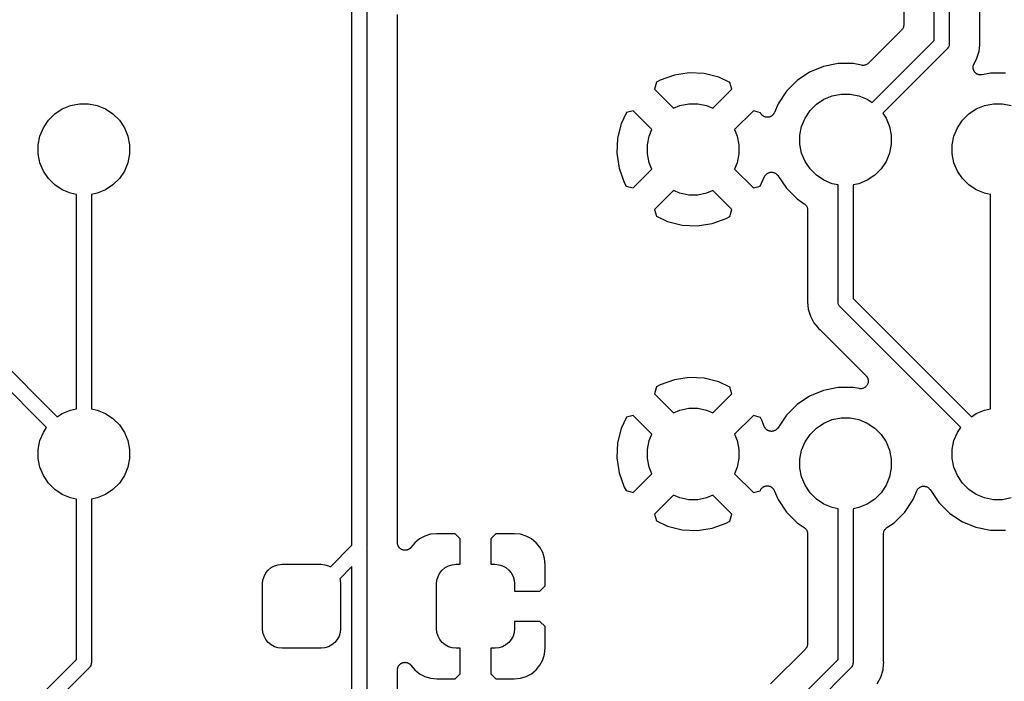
# Model space of a CAD drawing. Extents: x 0.71 to 5.18, y -2.29 to -0.62.
# Tile 13 of 29: x 1.71 to 2.35, y -1.5 to -1.06. Entities that reach past the tile are written whole.
import ezdxf

# ---------------------------------------------------------------- set-up
doc = ezdxf.new("R2010")
doc.units = 0
doc.header["$MEASUREMENT"] = 0
doc.layers.add('BLACK', color=7, linetype='CONTINUOUS')

msp = doc.modelspace()

# ---------------------------------------------------------------- linework, layer by layer
at = {"layer": 'BLACK', "linetype": 'CONTINUOUS'}
for p, q in [((2.30817, -1.07857), (2.30817, -0.777559)), ((2.31801, -0.777559), (2.31801, -1.08037)), ((2.28817, -0.795978), (2.28817, -1.06822)), ((2.33801, -1.07914), (2.33801, -0.795978)), ((1.92598, -1.37885), (1.92598, -1.04934)), ((1.93583, -1.05113), (1.93583, -1.41177)), ((1.95583, -1.40822), (1.95583, -1.06149)), ((2.2867, -1.07175), (2.26501, -1.09344)), ((2.287, -1.0714), (2.2867, -1.07175)), ((2.28729, -1.07104), (2.287, -1.0714)), ((2.28731, -1.07102), (2.28729, -1.07104)), ((2.28732, -1.071), (2.28731, -1.07102)), ((2.28754, -1.07059), (2.28732, -1.071)), ((2.28776, -1.07019), (2.28754, -1.07059)), ((2.28777, -1.07016), (2.28776, -1.07019)), ((2.28779, -1.07014), (2.28777, -1.07016)), ((2.28792, -1.0697), (2.28779, -1.07014)), ((2.28806, -1.06926), (2.28792, -1.0697)), ((2.28807, -1.0692), (2.28806, -1.06923)), ((2.28806, -1.06923), (2.28806, -1.06926)), ((2.28812, -1.06875), (2.28807, -1.0692)), ((2.28817, -1.06829), (2.28812, -1.06875)), ((2.28817, -1.06822), (2.28817, -1.06823)), ((2.28817, -1.06823), (2.28817, -1.06823)), ((2.28817, -1.06823), (2.28817, -1.06823)), ((2.28817, -1.06823), (2.28817, -1.06829)), ((2.26746, -1.11928), (2.30817, -1.07857)), ((2.33803, -1.07935), (2.33801, -1.07914)), ((2.3164, -1.08426), (2.27442, -1.12624)), ((2.31659, -1.08411), (2.3164, -1.08426)), ((2.31674, -1.08392), (2.31659, -1.08411)), ((2.3172, -1.08336), (2.31674, -1.08392)), ((2.31674, -1.08392), (2.31674, -1.08392)), ((2.31723, -1.08331), (2.3172, -1.08336)), ((2.31766, -1.0825), (2.31723, -1.08331)), ((2.31794, -1.08157), (2.31766, -1.0825)), ((2.31801, -1.08085), (2.31794, -1.08157)), ((2.31801, -1.08037), (2.31804, -1.08061)), ((2.31804, -1.08061), (2.31801, -1.08085)), ((2.31801, -1.08085), (2.31801, -1.08085)), ((2.33623, -1.09019), (2.33765, -1.0855)), ((2.33765, -1.0855), (2.33804, -1.08159)), ((2.33803, -1.07956), (2.33803, -1.07935)), ((2.33804, -1.07963), (2.33803, -1.07956)), ((2.33813, -1.08061), (2.33804, -1.07963)), ((2.33804, -1.08159), (2.33813, -1.08061)), ((2.33804, -1.08159), (2.33804, -1.08159)), ((2.33429, -1.09381), (2.33623, -1.09019)), ((2.23542, -1.09562), (2.22632, -1.09939)), ((2.24508, -1.0937), (2.23542, -1.09562)), ((2.25492, -1.0937), (2.24508, -1.0937)), ((2.2605, -1.09481), (2.25492, -1.0937)), ((2.26097, -1.09486), (2.2605, -1.09481)), ((2.26143, -1.09491), (2.26097, -1.09486)), ((2.26145, -1.0949), (2.26143, -1.09491)), ((2.26147, -1.09491), (2.26145, -1.0949)), ((2.26194, -1.09486), (2.26147, -1.09491)), ((2.2624, -1.09482), (2.26194, -1.09486)), ((2.26242, -1.09481), (2.2624, -1.09482)), ((2.26245, -1.09481), (2.26242, -1.09481)), ((2.26289, -1.09468), (2.26245, -1.09481)), ((2.26334, -1.09455), (2.26289, -1.09468)), ((2.26336, -1.09454), (2.26334, -1.09455)), ((2.26338, -1.09453), (2.26336, -1.09454)), ((2.26379, -1.09431), (2.26338, -1.09453)), ((2.2642, -1.0941), (2.26379, -1.09431)), ((2.26422, -1.09408), (2.2642, -1.0941)), ((2.26424, -1.09407), (2.26422, -1.09408)), ((2.2646, -1.09378), (2.26424, -1.09407)), ((2.26496, -1.09349), (2.2646, -1.09378)), ((2.265, -1.09346), (2.26496, -1.09349)), ((2.26501, -1.09344), (2.265, -1.09346)), ((2.265, -1.09346), (2.265, -1.09346)), ((2.265, -1.09346), (2.265, -1.09346)), ((2.3337, -1.09614), (2.33373, -1.09591)), ((2.33372, -1.09639), (2.3337, -1.09614)), ((2.33372, -1.09665), (2.33372, -1.09639)), ((2.33377, -1.09688), (2.33372, -1.09665)), ((2.33373, -1.09567), (2.33378, -1.09542)), ((2.33373, -1.09591), (2.33373, -1.09567)), ((2.33379, -1.09711), (2.33377, -1.09688)), ((2.33378, -1.09542), (2.3338, -1.09517)), ((2.33386, -1.09736), (2.33379, -1.09711)), ((2.3338, -1.09517), (2.33387, -1.09494)), ((2.33391, -1.0976), (2.33386, -1.09736)), ((2.33387, -1.09494), (2.33392, -1.09471)), ((2.334, -1.09782), (2.33391, -1.0976)), ((2.33392, -1.09471), (2.33401, -1.09448)), ((2.33407, -1.09805), (2.334, -1.09782)), ((2.33401, -1.09448), (2.33409, -1.09424)), ((2.33418, -1.09827), (2.33407, -1.09805)), ((2.33409, -1.09424), (2.3342, -1.09403)), ((2.33428, -1.09851), (2.33418, -1.09827)), ((2.3342, -1.09403), (2.33429, -1.09381)), ((2.33441, -1.0987), (2.33428, -1.09851)), ((2.33452, -1.09891), (2.33441, -1.0987)), ((2.1283, -1.10467), (2.12594, -1.10594)), ((2.13768, -1.10129), (2.1283, -1.10467)), ((2.14742, -1.09982), (2.13768, -1.10129)), ((2.15726, -1.10029), (2.14742, -1.09982)), ((2.16682, -1.10266), (2.15726, -1.10029)), ((2.17411, -1.10608), (2.16682, -1.10266)), ((2.21813, -1.10486), (2.21116, -1.11183)), ((2.22632, -1.09939), (2.21813, -1.10486)), ((2.33468, -1.09911), (2.33452, -1.09891)), ((2.33482, -1.09932), (2.33468, -1.09911)), ((2.33498, -1.09949), (2.33482, -1.09932)), ((2.33513, -1.09967), (2.33498, -1.09949)), ((2.33533, -1.09983), (2.33513, -1.09967)), ((2.33551, -1.10002), (2.33533, -1.09983)), ((2.3357, -1.10015), (2.33551, -1.10002)), ((2.33588, -1.1003), (2.3357, -1.10015)), ((2.3361, -1.10042), (2.33588, -1.1003)), ((2.33631, -1.10056), (2.3361, -1.10042)), ((2.33653, -1.10065), (2.33631, -1.10056)), ((2.33674, -1.10077), (2.33653, -1.10065)), ((2.33698, -1.10084), (2.33674, -1.10077)), ((2.33721, -1.10094), (2.33698, -1.10084)), ((2.33744, -1.10099), (2.33721, -1.10094)), ((2.33767, -1.10106), (2.33744, -1.10099)), ((2.33792, -1.10109), (2.33767, -1.10106)), ((2.33817, -1.10114), (2.33792, -1.10109)), ((2.3384, -1.10114), (2.33817, -1.10114)), ((2.33864, -1.10117), (2.3384, -1.10114)), ((2.33889, -1.10115), (2.33864, -1.10117)), ((2.33914, -1.10115), (2.33889, -1.10115)), ((2.33937, -1.10111), (2.33914, -1.10115)), ((2.33961, -1.10109), (2.33937, -1.10111)), ((2.33968, -1.10107), (2.33961, -1.10109)), ((2.34508, -1.1), (2.33968, -1.10107)), ((2.35492, -1.1), (2.34508, -1.1)), ((2.12594, -1.10594), (2.12466, -1.11052)), ((2.12466, -1.11052), (2.13704, -1.1229)), ((2.16296, -1.1229), (2.17534, -1.11052)), ((2.17534, -1.11052), (2.17411, -1.10608)), ((2.21116, -1.11183), (2.20569, -1.12002)), ((2.23088, -1.1204), (2.23579, -1.11712)), ((2.23579, -1.11712), (2.24125, -1.11485)), ((2.24125, -1.11485), (2.24705, -1.1137)), ((2.24705, -1.1137), (2.25295, -1.1137)), ((2.25295, -1.1137), (2.25875, -1.11485)), ((2.25875, -1.11485), (2.26421, -1.11712)), ((2.26421, -1.11712), (2.26746, -1.11928)), ((1.73088, -1.1267), (1.73579, -1.12341)), ((1.73579, -1.12341), (1.74125, -1.12115)), ((1.74125, -1.12115), (1.74705, -1.12)), ((1.74705, -1.12), (1.75295, -1.12)), ((1.75295, -1.12), (1.75875, -1.12115)), ((1.75875, -1.12115), (1.76421, -1.12341)), ((1.76421, -1.12341), (1.76912, -1.1267)), ((2.13704, -1.1229), (2.14125, -1.12115)), ((2.14125, -1.12115), (2.14705, -1.12)), ((2.14705, -1.12), (2.15295, -1.12)), ((2.15295, -1.12), (2.15875, -1.12115)), ((2.15875, -1.12115), (2.16296, -1.1229)), ((2.20569, -1.12002), (2.20328, -1.12584)), ((2.2267, -1.12458), (2.23088, -1.1204)), ((2.33088, -1.1267), (2.33579, -1.12341)), ((2.33579, -1.12341), (2.34125, -1.12115)), ((2.34125, -1.12115), (2.34705, -1.12)), ((2.34705, -1.12), (2.35295, -1.12)), ((2.35295, -1.12), (2.35875, -1.12115)), ((1.72341, -1.13579), (1.7267, -1.13088)), ((1.7267, -1.13088), (1.73088, -1.1267)), ((1.76912, -1.1267), (1.7733, -1.13088)), ((1.7733, -1.13088), (1.77659, -1.13579)), ((2.10608, -1.12589), (2.10266, -1.13318)), ((2.11052, -1.12466), (2.10608, -1.12589)), ((2.1229, -1.13704), (2.11052, -1.12466)), ((2.18948, -1.12466), (2.1771, -1.13704)), ((2.19406, -1.12594), (2.18948, -1.12466)), ((2.19425, -1.12628), (2.19406, -1.12594)), ((2.19438, -1.12648), (2.19425, -1.12628)), ((2.19449, -1.12669), (2.19438, -1.12648)), ((2.19465, -1.12688), (2.19449, -1.12669)), ((2.19479, -1.12709), (2.19465, -1.12688)), ((2.19496, -1.12726), (2.19479, -1.12709)), ((2.19511, -1.12744), (2.19496, -1.12726)), ((2.1953, -1.1276), (2.19511, -1.12744)), ((2.19548, -1.12778), (2.1953, -1.1276)), ((2.19568, -1.12792), (2.19548, -1.12778)), ((2.19586, -1.12807), (2.19568, -1.12792)), ((2.19608, -1.12819), (2.19586, -1.12807)), ((2.19629, -1.12833), (2.19608, -1.12819)), ((2.19651, -1.12842), (2.19629, -1.12833)), ((2.19671, -1.12853), (2.19651, -1.12842)), ((2.19696, -1.12861), (2.19671, -1.12853)), ((2.19719, -1.12871), (2.19696, -1.12861)), ((2.19742, -1.12875), (2.19719, -1.12871)), ((2.19765, -1.12882), (2.19742, -1.12875)), ((2.1979, -1.12885), (2.19765, -1.12882)), ((2.19815, -1.1289), (2.1979, -1.12885)), ((2.19838, -1.1289), (2.19815, -1.1289)), ((2.19862, -1.12893), (2.19838, -1.1289)), ((2.19887, -1.1289), (2.19862, -1.12893)), ((2.19912, -1.1289), (2.19887, -1.1289)), ((2.19935, -1.12886), (2.19912, -1.1289)), ((2.19959, -1.12884), (2.19935, -1.12886)), ((2.19983, -1.12877), (2.19959, -1.12884)), ((2.20008, -1.12872), (2.19983, -1.12877)), ((2.2003, -1.12863), (2.20008, -1.12872)), ((2.20052, -1.12856), (2.2003, -1.12863)), ((2.20075, -1.12845), (2.20052, -1.12856)), ((2.20099, -1.12835), (2.20075, -1.12845)), ((2.20118, -1.12822), (2.20099, -1.12835)), ((2.20139, -1.12811), (2.20118, -1.12822)), ((2.20159, -1.12795), (2.20139, -1.12811)), ((2.2018, -1.12782), (2.20159, -1.12795)), ((2.20197, -1.12765), (2.2018, -1.12782)), ((2.20215, -1.1275), (2.20197, -1.12765)), ((2.20232, -1.12731), (2.20215, -1.1275)), ((2.2025, -1.12713), (2.20232, -1.12731)), ((2.20263, -1.12694), (2.2025, -1.12713)), ((2.20278, -1.12676), (2.20263, -1.12694)), ((2.2029, -1.12653), (2.20278, -1.12676)), ((2.20305, -1.12632), (2.2029, -1.12653)), ((2.20314, -1.12611), (2.20305, -1.12632)), ((2.20325, -1.1259), (2.20314, -1.12611)), ((2.20328, -1.12584), (2.20325, -1.1259)), ((2.22115, -1.13495), (2.22341, -1.12949)), ((2.22341, -1.12949), (2.2267, -1.12458)), ((2.27442, -1.12624), (2.27659, -1.12949)), ((2.27659, -1.12949), (2.27885, -1.13495)), ((2.32341, -1.13579), (2.3267, -1.13088)), ((2.3267, -1.13088), (2.33088, -1.1267)), ((1.72115, -1.14125), (1.72341, -1.13579)), ((1.77659, -1.13579), (1.77885, -1.14125)), ((2.10266, -1.13318), (2.10029, -1.14274)), ((2.12115, -1.14125), (2.1229, -1.13704)), ((2.1771, -1.13704), (2.17885, -1.14125)), ((2.22, -1.14075), (2.22115, -1.13495)), ((2.27885, -1.13495), (2.28, -1.14075)), ((2.32115, -1.14125), (2.32341, -1.13579)), ((1.72, -1.14705), (1.72115, -1.14125)), ((1.77885, -1.14125), (1.78, -1.14705)), ((2.10029, -1.14274), (2.09982, -1.15258)), ((2.12, -1.14705), (2.12115, -1.14125)), ((2.17885, -1.14125), (2.18, -1.14705)), ((2.22, -1.14666), (2.22, -1.14075)), ((2.28, -1.14075), (2.28, -1.14666)), ((2.32, -1.14705), (2.32115, -1.14125)), ((1.72, -1.15295), (1.72, -1.14705)), ((1.78, -1.14705), (1.78, -1.15295)), ((2.12, -1.15295), (2.12, -1.14705)), ((2.18, -1.14705), (2.18, -1.15295)), ((2.22115, -1.15245), (2.22, -1.14666)), ((2.28, -1.14666), (2.27885, -1.15245)), ((2.32, -1.15295), (2.32, -1.14705)), ((1.72115, -1.15875), (1.72, -1.15295)), ((1.78, -1.15295), (1.77885, -1.15875)), ((2.09982, -1.15258), (2.10129, -1.16232)), ((2.12115, -1.15875), (2.12, -1.15295)), ((2.18, -1.15295), (2.17885, -1.15875)), ((2.22341, -1.15791), (2.22115, -1.15245)), ((2.27885, -1.15245), (2.27659, -1.15791)), ((2.32115, -1.15875), (2.32, -1.15295)), ((1.72341, -1.16421), (1.72115, -1.15875)), ((1.77885, -1.15875), (1.77659, -1.16421)), ((2.10129, -1.16232), (2.10467, -1.1717)), ((2.11052, -1.17534), (2.1229, -1.16296)), ((2.1229, -1.16296), (2.12115, -1.15875)), ((2.17885, -1.15875), (2.1771, -1.16296)), ((2.1771, -1.16296), (2.18948, -1.17534)), ((2.2267, -1.16282), (2.22341, -1.15791)), ((2.23088, -1.167), (2.2267, -1.16282)), ((2.2733, -1.16282), (2.26912, -1.167)), ((2.27659, -1.15791), (2.2733, -1.16282)), ((2.32341, -1.16421), (2.32115, -1.15875)), ((1.7267, -1.16912), (1.72341, -1.16421)), ((1.73088, -1.1733), (1.7267, -1.16912)), ((1.7733, -1.16912), (1.76912, -1.1733)), ((1.77659, -1.16421), (1.7733, -1.16912)), ((2.19392, -1.17411), (2.19687, -1.16783)), ((2.19687, -1.16783), (2.1969, -1.16776)), ((2.1969, -1.16776), (2.19709, -1.16746)), ((2.19709, -1.16746), (2.19726, -1.16714)), ((2.19726, -1.16714), (2.19734, -1.16704)), ((2.19734, -1.16704), (2.19741, -1.16693)), ((2.19741, -1.16693), (2.19766, -1.16667)), ((2.19766, -1.16667), (2.19789, -1.16639)), ((2.19789, -1.16639), (2.19799, -1.16631)), ((2.19799, -1.16631), (2.19807, -1.16622)), ((2.19807, -1.16622), (2.19837, -1.166)), ((2.19837, -1.166), (2.19865, -1.16578)), ((2.19865, -1.16578), (2.19876, -1.16572)), ((2.19876, -1.16572), (2.19886, -1.16564)), ((2.19886, -1.16564), (2.19919, -1.16549)), ((2.19919, -1.16549), (2.19951, -1.16532)), ((2.19951, -1.16532), (2.19963, -1.16529)), ((2.19963, -1.16529), (2.19975, -1.16523)), ((2.19975, -1.16523), (2.2001, -1.16515)), ((2.2001, -1.16515), (2.20044, -1.16505)), ((2.20044, -1.16505), (2.20057, -1.16503)), ((2.20057, -1.16503), (2.2007, -1.165)), ((2.2007, -1.165), (2.20106, -1.16499)), ((2.20106, -1.16499), (2.20142, -1.16495)), ((2.20142, -1.16495), (2.20154, -1.16497)), ((2.20154, -1.16497), (2.20167, -1.16496)), ((2.20167, -1.16496), (2.20203, -1.16502)), ((2.20203, -1.16502), (2.20239, -1.16505)), ((2.20239, -1.16505), (2.20251, -1.16509)), ((2.20251, -1.16509), (2.20264, -1.16511)), ((2.20264, -1.16511), (2.20298, -1.16523)), ((2.20298, -1.16523), (2.20332, -1.16534)), ((2.20332, -1.16534), (2.20343, -1.1654)), ((2.20343, -1.1654), (2.20355, -1.16544)), ((2.20355, -1.16544), (2.20386, -1.16563)), ((2.20386, -1.16563), (2.20418, -1.1658)), ((2.20418, -1.1658), (2.20428, -1.16588)), ((2.20428, -1.16588), (2.20439, -1.16595)), ((2.20439, -1.16595), (2.20465, -1.16619)), ((2.20465, -1.16619), (2.20493, -1.16642)), ((2.20493, -1.16642), (2.20501, -1.16652)), ((2.20501, -1.16652), (2.20511, -1.16661)), ((2.20511, -1.16661), (2.20532, -1.1669)), ((2.20532, -1.1669), (2.20555, -1.16718)), ((2.20555, -1.16718), (2.21116, -1.17557)), ((2.23579, -1.17029), (2.23088, -1.167)), ((2.26912, -1.167), (2.26421, -1.17029)), ((2.3267, -1.16912), (2.32341, -1.16421)), ((2.33088, -1.1733), (2.3267, -1.16912)), ((1.73579, -1.17659), (1.73088, -1.1733)), ((1.76912, -1.1733), (1.76421, -1.17659)), ((2.10467, -1.1717), (2.10594, -1.17406)), ((2.10594, -1.17406), (2.11052, -1.17534)), ((2.18948, -1.17534), (2.19392, -1.17411)), ((2.21116, -1.17557), (2.21813, -1.18254)), ((2.24125, -1.17255), (2.23579, -1.17029)), ((2.24508, -1.17331), (2.24125, -1.17255)), ((2.24508, -1.24976), (2.24508, -1.17331)), ((2.25875, -1.17255), (2.25492, -1.17331)), ((2.25492, -1.17331), (2.25492, -1.24796)), ((2.26421, -1.17029), (2.25875, -1.17255)), ((2.33579, -1.17659), (2.33088, -1.1733)), ((1.74125, -1.17885), (1.73579, -1.17659)), ((1.74508, -1.17961), (1.74125, -1.17885)), ((1.74508, -1.32039), (1.74508, -1.17961)), ((1.75875, -1.17885), (1.75492, -1.17961)), ((1.75492, -1.17961), (1.75492, -1.32039)), ((1.76421, -1.17659), (1.75875, -1.17885)), ((2.13704, -1.1771), (2.12466, -1.18948)), ((2.14125, -1.17885), (2.13704, -1.1771)), ((2.14705, -1.18), (2.14125, -1.17885)), ((2.15295, -1.18), (2.14705, -1.18)), ((2.15875, -1.17885), (2.15295, -1.18)), ((2.16296, -1.1771), (2.15875, -1.17885)), ((2.17534, -1.18948), (2.16296, -1.1771)), ((2.21813, -1.18254), (2.22286, -1.1857)), ((2.34125, -1.17885), (2.33579, -1.17659)), ((2.34508, -1.17961), (2.34125, -1.17885)), ((2.34508, -1.32039), (2.34508, -1.17961)), ((2.22286, -1.1857), (2.22287, -1.18571)), ((2.22287, -1.18571), (2.22287, -1.18571)), ((2.22287, -1.18571), (2.22288, -1.18571)), ((2.22288, -1.18571), (2.22291, -1.18574)), ((2.22291, -1.18574), (2.22327, -1.18604)), ((2.22327, -1.18604), (2.22363, -1.18633)), ((2.22363, -1.18633), (2.22364, -1.18635)), ((2.22364, -1.18635), (2.22366, -1.18637)), ((2.22366, -1.18637), (2.22395, -1.18673)), ((2.22395, -1.18673), (2.22424, -1.18709)), ((2.22424, -1.18709), (2.22425, -1.18711)), ((2.22425, -1.18711), (2.22427, -1.18713)), ((2.22427, -1.18713), (2.22448, -1.18754)), ((2.22448, -1.18754), (2.2247, -1.18795)), ((2.2247, -1.18795), (2.22471, -1.18797)), ((2.22471, -1.18797), (2.22472, -1.188)), ((2.22472, -1.188), (2.22485, -1.18844)), ((2.22485, -1.18844), (2.22498, -1.18888)), ((2.22498, -1.18888), (2.22499, -1.18891)), ((2.22499, -1.18891), (2.22499, -1.18893)), ((2.22499, -1.18893), (2.22503, -1.18939)), ((2.12466, -1.18948), (2.12589, -1.19392)), ((2.12589, -1.19392), (2.13318, -1.19734)), ((2.16232, -1.19871), (2.1717, -1.19533)), ((2.1717, -1.19533), (2.17406, -1.19406)), ((2.17406, -1.19406), (2.17534, -1.18948)), ((2.22503, -1.18939), (2.22508, -1.18986)), ((2.22508, -1.18986), (2.22508, -1.24853)), ((2.13318, -1.19734), (2.14274, -1.19971)), ((2.14274, -1.19971), (2.15258, -1.20018)), ((2.15258, -1.20018), (2.16232, -1.19871)), ((1.72558, -1.33254), (1.64669, -1.25365)), ((1.65492, -1.24796), (1.73254, -1.32558)), ((2.22505, -1.24902), (2.22496, -1.25)), ((2.22496, -1.25), (2.22544, -1.25489)), ((2.22508, -1.2486), (2.22505, -1.24881)), ((2.22505, -1.24881), (2.22505, -1.24902)), ((2.22508, -1.24853), (2.22508, -1.2486)), ((2.24505, -1.25), (2.24508, -1.24976)), ((2.24508, -1.25024), (2.24505, -1.25)), ((2.24514, -1.25089), (2.24508, -1.25024)), ((2.24515, -1.25096), (2.24514, -1.25089)), ((2.24543, -1.25189), (2.24515, -1.25096)), ((2.24589, -1.25275), (2.24543, -1.25189)), ((2.24631, -1.25326), (2.24589, -1.25275)), ((2.2465, -1.2535), (2.24631, -1.25326)), ((2.24669, -1.25365), (2.2465, -1.2535)), ((2.32558, -1.33254), (2.24669, -1.25365)), ((2.25492, -1.24796), (2.33254, -1.32558)), ((2.22544, -1.25489), (2.22686, -1.25958)), ((2.22686, -1.25958), (2.22918, -1.26391)), ((2.22918, -1.26391), (2.23167, -1.26695)), ((2.23167, -1.26695), (2.23167, -1.26695)), ((2.23167, -1.26695), (2.23229, -1.26771)), ((2.23229, -1.26771), (2.23305, -1.26833)), ((2.23305, -1.26833), (2.23311, -1.26838)), ((2.23311, -1.26838), (2.23325, -1.26853)), ((2.23325, -1.26853), (2.23342, -1.26866)), ((2.23342, -1.26866), (2.26341, -1.29865)), ((2.26341, -1.29865), (2.26345, -1.29869)), ((2.26345, -1.29869), (2.26345, -1.29869)), ((2.26345, -1.29869), (2.26345, -1.29869)), ((2.26345, -1.29869), (2.26345, -1.2987)), ((2.26345, -1.2987), (2.26376, -1.29908)), ((2.1283, -1.30467), (2.12594, -1.30594)), ((2.13768, -1.30129), (2.1283, -1.30467)), ((2.14742, -1.29982), (2.13768, -1.30129)), ((2.15726, -1.30029), (2.14742, -1.29982)), ((2.16682, -1.30266), (2.15726, -1.30029)), ((2.17411, -1.30608), (2.16682, -1.30266)), ((2.2637, -1.30536), (2.26339, -1.30574)), ((2.26401, -1.305), (2.2637, -1.30536)), ((2.26376, -1.29908), (2.26406, -1.29945)), ((2.26425, -1.30455), (2.26401, -1.30498)), ((2.26401, -1.30498), (2.26401, -1.30499)), ((2.26401, -1.30499), (2.26401, -1.305)), ((2.26406, -1.29945), (2.26406, -1.29946)), ((2.26406, -1.29946), (2.26406, -1.29946)), ((2.26406, -1.29946), (2.26428, -1.29989)), ((2.26447, -1.30414), (2.26425, -1.30455)), ((2.26428, -1.29989), (2.26451, -1.30032)), ((2.26448, -1.30413), (2.26447, -1.30413)), ((2.26447, -1.30413), (2.26447, -1.30414)), ((2.26462, -1.30365), (2.26448, -1.30413)), ((2.26451, -1.30032), (2.26451, -1.30032)), ((2.26451, -1.30032), (2.26451, -1.30033)), ((2.26451, -1.30033), (2.26465, -1.30079)), ((2.26476, -1.30321), (2.26462, -1.30365)), ((2.26465, -1.30079), (2.26478, -1.30125)), ((2.26477, -1.30319), (2.26476, -1.3032)), ((2.26476, -1.3032), (2.26476, -1.30321)), ((2.26482, -1.3027), (2.26477, -1.30319)), ((2.26478, -1.30125), (2.26478, -1.30126)), ((2.26478, -1.30126), (2.26478, -1.30127)), ((2.26478, -1.30127), (2.26483, -1.30174)), ((2.26487, -1.30224), (2.26482, -1.3027)), ((2.26483, -1.30174), (2.26487, -1.30222)), ((2.26487, -1.30222), (2.26487, -1.30223)), ((2.26487, -1.30223), (2.26487, -1.30224)), ((2.12594, -1.30594), (2.12466, -1.31052)), ((2.12466, -1.31052), (2.13704, -1.3229)), ((2.16296, -1.3229), (2.17534, -1.31052)), ((2.17534, -1.31052), (2.17411, -1.30608)), ((2.22632, -1.31199), (2.21813, -1.31746)), ((2.23542, -1.30822), (2.22632, -1.31199)), ((2.24508, -1.3063), (2.23542, -1.30822)), ((2.25492, -1.3063), (2.24508, -1.3063)), ((2.25889, -1.30709), (2.25492, -1.3063)), ((2.25938, -1.30714), (2.25889, -1.30709)), ((2.25985, -1.30718), (2.25938, -1.30714)), ((2.25986, -1.30718), (2.25985, -1.30718)), ((2.25987, -1.30718), (2.25986, -1.30718)), ((2.26035, -1.30714), (2.25987, -1.30718)), ((2.26082, -1.30709), (2.26035, -1.30714)), ((2.26083, -1.30709), (2.26082, -1.30709)), ((2.26084, -1.30709), (2.26083, -1.30709)), ((2.26131, -1.30695), (2.26084, -1.30709)), ((2.26176, -1.30681), (2.26131, -1.30695)), ((2.26177, -1.30681), (2.26176, -1.30681)), ((2.26176, -1.30681), (2.26176, -1.30681)), ((2.2622, -1.30658), (2.26177, -1.30681)), ((2.26262, -1.30636), (2.2622, -1.30658)), ((2.26263, -1.30636), (2.26262, -1.30636)), ((2.26301, -1.30605), (2.26263, -1.30635)), ((2.26263, -1.30635), (2.26263, -1.30636)), ((2.26338, -1.30575), (2.26301, -1.30605)), ((2.26339, -1.30574), (2.26338, -1.30574)), ((2.26338, -1.30574), (2.26338, -1.30575)), ((2.21813, -1.31746), (2.21116, -1.32443)), ((1.73254, -1.32558), (1.73579, -1.32341)), ((1.73579, -1.32341), (1.74125, -1.32115)), ((1.74125, -1.32115), (1.74508, -1.32039)), ((1.75492, -1.32039), (1.75875, -1.32115)), ((1.75875, -1.32115), (1.76421, -1.32341)), ((1.76421, -1.32341), (1.76912, -1.3267)), ((2.11052, -1.32466), (2.10608, -1.32589)), ((2.1229, -1.33704), (2.11052, -1.32466)), ((2.13704, -1.3229), (2.14125, -1.32115)), ((2.14125, -1.32115), (2.14705, -1.32)), ((2.14705, -1.32), (2.15295, -1.32)), ((2.15295, -1.32), (2.15875, -1.32115)), ((2.15875, -1.32115), (2.16296, -1.3229)), ((2.18948, -1.32466), (2.1771, -1.33704)), ((2.19406, -1.32594), (2.18948, -1.32466)), ((2.21116, -1.32443), (2.20547, -1.33294)), ((2.33254, -1.32558), (2.33579, -1.32341)), ((2.33579, -1.32341), (2.34125, -1.32115)), ((2.34125, -1.32115), (2.34508, -1.32039)), ((1.76912, -1.3267), (1.7733, -1.33088)), ((1.7733, -1.33088), (1.77659, -1.33579)), ((2.10608, -1.32589), (2.10266, -1.33318)), ((2.19533, -1.3283), (2.19406, -1.32594)), ((2.19661, -1.33186), (2.19533, -1.3283)), ((2.23088, -1.333), (2.23579, -1.32971)), ((2.23579, -1.32971), (2.24125, -1.32745)), ((2.24125, -1.32745), (2.24705, -1.3263)), ((2.24705, -1.3263), (2.25295, -1.3263)), ((2.25295, -1.3263), (2.25875, -1.32745)), ((2.25875, -1.32745), (2.26421, -1.32971)), ((2.26421, -1.32971), (2.26912, -1.333)), ((1.72115, -1.34125), (1.72341, -1.33579)), ((1.72341, -1.33579), (1.72558, -1.33254)), ((1.77659, -1.33579), (1.77885, -1.34125)), ((2.10266, -1.33318), (2.10029, -1.34274)), ((2.12115, -1.34125), (2.1229, -1.33704)), ((2.1771, -1.33704), (2.17885, -1.34125)), ((2.19666, -1.33196), (2.19661, -1.33186)), ((2.19669, -1.33206), (2.19666, -1.33196)), ((2.19687, -1.3324), (2.19669, -1.33206)), ((2.19703, -1.33274), (2.19687, -1.3324)), ((2.19709, -1.33283), (2.19703, -1.33274)), ((2.19714, -1.33292), (2.19709, -1.33283)), ((2.19738, -1.33322), (2.19714, -1.33292)), ((2.19761, -1.33352), (2.19738, -1.33322)), ((2.19769, -1.3336), (2.19761, -1.33352)), ((2.19776, -1.33368), (2.19769, -1.3336)), ((2.19805, -1.33392), (2.19776, -1.33368)), ((2.19833, -1.33418), (2.19805, -1.33392)), ((2.19843, -1.33423), (2.19833, -1.33418)), ((2.19851, -1.3343), (2.19843, -1.33423)), ((2.19884, -1.33449), (2.19851, -1.3343)), ((2.19917, -1.33468), (2.19884, -1.33449)), ((2.19927, -1.33472), (2.19917, -1.33468)), ((2.19936, -1.33477), (2.19927, -1.33472)), ((2.19973, -1.33488), (2.19936, -1.33477)), ((2.20009, -1.33501), (2.19973, -1.33488)), ((2.20019, -1.33503), (2.20009, -1.33501)), ((2.2003, -1.33506), (2.20019, -1.33503)), ((2.20068, -1.3351), (2.2003, -1.33506)), ((2.20105, -1.33516), (2.20068, -1.3351)), ((2.20116, -1.33515), (2.20105, -1.33516)), ((2.20127, -1.33516), (2.20116, -1.33515)), ((2.20165, -1.33513), (2.20127, -1.33516)), ((2.20203, -1.33511), (2.20165, -1.33513)), ((2.20213, -1.33509), (2.20203, -1.33511)), ((2.20224, -1.33508), (2.20213, -1.33509)), ((2.20261, -1.33497), (2.20224, -1.33508)), ((2.20298, -1.33488), (2.20261, -1.33497)), ((2.20307, -1.33484), (2.20298, -1.33488)), ((2.20318, -1.33481), (2.20307, -1.33484)), ((2.20351, -1.33463), (2.20318, -1.33481)), ((2.20386, -1.33447), (2.20351, -1.33463)), ((2.20395, -1.33441), (2.20386, -1.33447)), ((2.20404, -1.33436), (2.20395, -1.33441)), ((2.20434, -1.33412), (2.20404, -1.33436)), ((2.20465, -1.33389), (2.20434, -1.33412)), ((2.20472, -1.33381), (2.20465, -1.33389)), ((2.2048, -1.33375), (2.20472, -1.33381)), ((2.20505, -1.33345), (2.2048, -1.33375)), ((2.20531, -1.33317), (2.20505, -1.33345)), ((2.20536, -1.33308), (2.20531, -1.33317)), ((2.20543, -1.333), (2.20536, -1.33308)), ((2.20547, -1.33294), (2.20543, -1.333)), ((2.22341, -1.34209), (2.2267, -1.33718)), ((2.2267, -1.33718), (2.23088, -1.333)), ((2.26912, -1.333), (2.2733, -1.33718)), ((2.2733, -1.33718), (2.27659, -1.34209)), ((2.32115, -1.34125), (2.32341, -1.33579)), ((2.32341, -1.33579), (2.32558, -1.33254)), ((1.72, -1.34705), (1.72115, -1.34125)), ((1.77885, -1.34125), (1.78, -1.34705)), ((2.10029, -1.34274), (2.09982, -1.35258)), ((2.12, -1.34705), (2.12115, -1.34125)), ((2.17885, -1.34125), (2.18, -1.34705)), ((2.22115, -1.34755), (2.22341, -1.34209)), ((2.27659, -1.34209), (2.27885, -1.34755)), ((2.32, -1.34705), (2.32115, -1.34125)), ((1.72, -1.35295), (1.72, -1.34705)), ((1.78, -1.34705), (1.78, -1.35295)), ((2.12, -1.35295), (2.12, -1.34705)), ((2.18, -1.34705), (2.18, -1.35295)), ((2.22, -1.35334), (2.22115, -1.34755)), ((2.27885, -1.34755), (2.28, -1.35334)), ((2.32, -1.35295), (2.32, -1.34705)), ((1.72115, -1.35875), (1.72, -1.35295)), ((1.78, -1.35295), (1.77885, -1.35875)), ((2.09982, -1.35258), (2.10129, -1.36232)), ((2.12115, -1.35875), (2.12, -1.35295)), ((2.18, -1.35295), (2.17885, -1.35875)), ((2.22, -1.35925), (2.22, -1.35334)), ((2.28, -1.35334), (2.28, -1.35925)), ((2.32115, -1.35875), (2.32, -1.35295)), ((1.72341, -1.36421), (1.72115, -1.35875)), ((1.77885, -1.35875), (1.77659, -1.36421)), ((2.10129, -1.36232), (2.10467, -1.3717)), ((2.11052, -1.37534), (2.1229, -1.36296)), ((2.1229, -1.36296), (2.12115, -1.35875)), ((2.17885, -1.35875), (2.1771, -1.36296)), ((2.1771, -1.36296), (2.18948, -1.37534)), ((2.22115, -1.36505), (2.22, -1.35925)), ((2.28, -1.35925), (2.27885, -1.36505)), ((2.32341, -1.36421), (2.32115, -1.35875)), ((1.7267, -1.36912), (1.72341, -1.36421)), ((1.73088, -1.3733), (1.7267, -1.36912)), ((1.7733, -1.36912), (1.76912, -1.3733)), ((1.77659, -1.36421), (1.7733, -1.36912)), ((2.22341, -1.37051), (2.22115, -1.36505)), ((2.27885, -1.36505), (2.27659, -1.37051)), ((2.3267, -1.36912), (2.32341, -1.36421)), ((2.33088, -1.3733), (2.3267, -1.36912)), ((1.73579, -1.37659), (1.73088, -1.3733)), ((1.74125, -1.37885), (1.73579, -1.37659)), ((1.76421, -1.37659), (1.75875, -1.37885)), ((1.76912, -1.3733), (1.76421, -1.37659)), ((2.10467, -1.3717), (2.10594, -1.37406)), ((2.10594, -1.37406), (2.11052, -1.37534)), ((2.18948, -1.37534), (2.19392, -1.37411)), ((2.19392, -1.37411), (2.19407, -1.37378)), ((2.19407, -1.37378), (2.1941, -1.37372)), ((2.1941, -1.37372), (2.19429, -1.37341)), ((2.19429, -1.37341), (2.19446, -1.37309)), ((2.19446, -1.37309), (2.19454, -1.373)), ((2.19454, -1.373), (2.19461, -1.37289)), ((2.19461, -1.37289), (2.19486, -1.37262)), ((2.19486, -1.37262), (2.19509, -1.37235)), ((2.19509, -1.37235), (2.19519, -1.37227)), ((2.19519, -1.37227), (2.19527, -1.37217)), ((2.19527, -1.37217), (2.19557, -1.37196)), ((2.19557, -1.37196), (2.19585, -1.37173)), ((2.19585, -1.37173), (2.19596, -1.37167)), ((2.19596, -1.37167), (2.19606, -1.3716)), ((2.19606, -1.3716), (2.19639, -1.37145)), ((2.19639, -1.37145), (2.19671, -1.37128)), ((2.19671, -1.37128), (2.19683, -1.37124)), ((2.19683, -1.37124), (2.19695, -1.37119)), ((2.19695, -1.37119), (2.1973, -1.37111)), ((2.1973, -1.37111), (2.19765, -1.371)), ((2.19765, -1.371), (2.19777, -1.37099)), ((2.19777, -1.37099), (2.1979, -1.37096)), ((2.1979, -1.37096), (2.19826, -1.37095)), ((2.19826, -1.37095), (2.19862, -1.37091)), ((2.19862, -1.37091), (2.19874, -1.37093)), ((2.19874, -1.37093), (2.19887, -1.37092)), ((2.19887, -1.37092), (2.19923, -1.37098)), ((2.19923, -1.37098), (2.19959, -1.37101)), ((2.19959, -1.37101), (2.19971, -1.37105)), ((2.19971, -1.37105), (2.19983, -1.37107)), ((2.19983, -1.37107), (2.20017, -1.37119)), ((2.20017, -1.37119), (2.20052, -1.3713)), ((2.20052, -1.3713), (2.20063, -1.37136)), ((2.20063, -1.37136), (2.20075, -1.3714)), ((2.20075, -1.3714), (2.20106, -1.37159)), ((2.20106, -1.37159), (2.20138, -1.37176)), ((2.20138, -1.37176), (2.20148, -1.37184)), ((2.20148, -1.37184), (2.20159, -1.37191)), ((2.20159, -1.37191), (2.20185, -1.37215)), ((2.20185, -1.37215), (2.20213, -1.37238)), ((2.20213, -1.37238), (2.20221, -1.37248)), ((2.20221, -1.37248), (2.20231, -1.37257)), ((2.20231, -1.37257), (2.20252, -1.37286)), ((2.20252, -1.37286), (2.20275, -1.37314)), ((2.20275, -1.37314), (2.20281, -1.37325)), ((2.20281, -1.37325), (2.20289, -1.37335)), ((2.20289, -1.37335), (2.20304, -1.37368)), ((2.20304, -1.37368), (2.20321, -1.374)), ((2.20321, -1.374), (2.20569, -1.37998)), ((2.2267, -1.37542), (2.22341, -1.37051)), ((2.23088, -1.3796), (2.2267, -1.37542)), ((2.2733, -1.37542), (2.26912, -1.3796)), ((2.27659, -1.37051), (2.2733, -1.37542)), ((2.29431, -1.37998), (2.2967, -1.37422)), ((2.2967, -1.37422), (2.29671, -1.37418)), ((2.29671, -1.37418), (2.29672, -1.37416)), ((2.29671, -1.37418), (2.29671, -1.37418)), ((2.29671, -1.37418), (2.29671, -1.37418)), ((2.29672, -1.37416), (2.29695, -1.37374)), ((2.29695, -1.37374), (2.29718, -1.37332)), ((2.29718, -1.37332), (2.29719, -1.37331)), ((2.29719, -1.3733), (2.2975, -1.37294)), ((2.29719, -1.37331), (2.29719, -1.3733)), ((2.2975, -1.37294), (2.29781, -1.37257)), ((2.29781, -1.37257), (2.29782, -1.37257)), ((2.29782, -1.37256), (2.29819, -1.37226)), ((2.29782, -1.37257), (2.29782, -1.37256)), ((2.29819, -1.37226), (2.29857, -1.37196)), ((2.29857, -1.37196), (2.29858, -1.37195)), ((2.29858, -1.37195), (2.299, -1.37173)), ((2.29858, -1.37195), (2.29858, -1.37195)), ((2.299, -1.37173), (2.29943, -1.3715)), ((2.29943, -1.3715), (2.29944, -1.3715)), ((2.29944, -1.3715), (2.29945, -1.3715)), ((2.29945, -1.3715), (2.29991, -1.37136)), ((2.29991, -1.37136), (2.30037, -1.37123)), ((2.30037, -1.37123), (2.30038, -1.37123)), ((2.30038, -1.37123), (2.30039, -1.37122)), ((2.30039, -1.37122), (2.30086, -1.37118)), ((2.30086, -1.37118), (2.30134, -1.37114)), ((2.30134, -1.37114), (2.30135, -1.37114)), ((2.30135, -1.37114), (2.30136, -1.37114)), ((2.30136, -1.37114), (2.30183, -1.37119)), ((2.30183, -1.37119), (2.30231, -1.37123)), ((2.30231, -1.37123), (2.30232, -1.37124)), ((2.30232, -1.37124), (2.30233, -1.37124)), ((2.30233, -1.37124), (2.30279, -1.37138)), ((2.30279, -1.37138), (2.30324, -1.37152)), ((2.30324, -1.37152), (2.30325, -1.37153)), ((2.30325, -1.37153), (2.30326, -1.37153)), ((2.30326, -1.37153), (2.30369, -1.37176)), ((2.30369, -1.37176), (2.3041, -1.37198)), ((2.3041, -1.37198), (2.30411, -1.37199)), ((2.30411, -1.37199), (2.30412, -1.372)), ((2.30412, -1.372), (2.30449, -1.37231)), ((2.30449, -1.37231), (2.30485, -1.3726)), ((2.30485, -1.3726), (2.30486, -1.37261)), ((2.30486, -1.37261), (2.30487, -1.37262)), ((2.30487, -1.37262), (2.30517, -1.37299)), ((2.30517, -1.37299), (2.30547, -1.37336)), ((2.30547, -1.37336), (2.31116, -1.38187)), ((2.33579, -1.37659), (2.33088, -1.3733)), ((2.34125, -1.37885), (2.33579, -1.37659)), ((1.74508, -1.37961), (1.74125, -1.37885)), ((1.74508, -1.48487), (1.74508, -1.37961)), ((1.75875, -1.37885), (1.75492, -1.37961)), ((1.75492, -1.37961), (1.75492, -1.48667)), ((1.92598, -1.40997), (1.92598, -1.37885)), ((1.92598, -1.37885), (1.92598, -1.37885)), ((2.13704, -1.3771), (2.12466, -1.38948)), ((2.14125, -1.37885), (2.13704, -1.3771)), ((2.14705, -1.38), (2.14125, -1.37885)), ((2.15295, -1.38), (2.14705, -1.38)), ((2.15875, -1.37885), (2.15295, -1.38)), ((2.16296, -1.3771), (2.15875, -1.37885)), ((2.17534, -1.38948), (2.16296, -1.3771)), ((2.20569, -1.37998), (2.21116, -1.38817)), ((2.23579, -1.38288), (2.23088, -1.3796)), ((2.24125, -1.38515), (2.23579, -1.38288)), ((2.26421, -1.38288), (2.25875, -1.38515)), ((2.26912, -1.3796), (2.26421, -1.38288)), ((2.28884, -1.38817), (2.29431, -1.37998)), ((2.31116, -1.38187), (2.31813, -1.38884)), ((2.34705, -1.38), (2.34125, -1.37885)), ((2.35295, -1.38), (2.34705, -1.38)), ((2.35875, -1.37885), (2.35295, -1.38)), ((2.12466, -1.38948), (2.12589, -1.39392)), ((2.17406, -1.39406), (2.17534, -1.38948)), ((2.21116, -1.38817), (2.21813, -1.39514)), ((2.24508, -1.38591), (2.24125, -1.38515)), ((2.24508, -1.48487), (2.24508, -1.38591)), ((2.25875, -1.38515), (2.25492, -1.38591)), ((2.25492, -1.38591), (2.25492, -1.48667)), ((2.28187, -1.39514), (2.28884, -1.38817)), ((2.31813, -1.38884), (2.32632, -1.39431)), ((2.12589, -1.39392), (2.13318, -1.39734)), ((2.16232, -1.39871), (2.1717, -1.39533)), ((2.1717, -1.39533), (2.17406, -1.39406)), ((2.21813, -1.39514), (2.22286, -1.3983)), ((2.27714, -1.3983), (2.28187, -1.39514)), ((2.32632, -1.39431), (2.33542, -1.39808)), ((1.98172, -1.40232), (1.97758, -1.40273)), ((1.99375, -1.40242), (1.98172, -1.40232)), ((1.99709, -1.40576), (1.99375, -1.40242)), ((2.02043, -1.40242), (2.01709, -1.40576)), ((2.03245, -1.40232), (2.02043, -1.40242)), ((2.0366, -1.40273), (2.03245, -1.40232)), ((2.13318, -1.39734), (2.14274, -1.39971)), ((2.14274, -1.39971), (2.15258, -1.40018)), ((2.15258, -1.40018), (2.16232, -1.39871)), ((2.22286, -1.3983), (2.22287, -1.39831)), ((2.22287, -1.39831), (2.22287, -1.39831)), ((2.22287, -1.39831), (2.22288, -1.39831)), ((2.22288, -1.39831), (2.22291, -1.39834)), ((2.22291, -1.39834), (2.22327, -1.39864)), ((2.22327, -1.39864), (2.22363, -1.39893)), ((2.22363, -1.39893), (2.22364, -1.39895)), ((2.22364, -1.39895), (2.22366, -1.39897)), ((2.22366, -1.39897), (2.22395, -1.39933)), ((2.22395, -1.39933), (2.22424, -1.39969)), ((2.22424, -1.39969), (2.22425, -1.39971)), ((2.22425, -1.39971), (2.22427, -1.39973)), ((2.22427, -1.39973), (2.22448, -1.40014)), ((2.22448, -1.40014), (2.2247, -1.40055)), ((2.2247, -1.40055), (2.22471, -1.40057)), ((2.22471, -1.40057), (2.22472, -1.40059)), ((2.22472, -1.40059), (2.22485, -1.40104)), ((2.22485, -1.40104), (2.22498, -1.40148)), ((2.22498, -1.40148), (2.22499, -1.40151)), ((2.22499, -1.40151), (2.22499, -1.40153)), ((2.22499, -1.40153), (2.22503, -1.40199)), ((2.22503, -1.40199), (2.22508, -1.40245)), ((2.22508, -1.40245), (2.22508, -1.47452)), ((2.27492, -1.40238), (2.27497, -1.40192)), ((2.27492, -1.40243), (2.27492, -1.40238)), ((2.27492, -1.40245), (2.27492, -1.40243)), ((2.27492, -1.40243), (2.27492, -1.40243)), ((2.27492, -1.40243), (2.27492, -1.40243)), ((2.27492, -1.48544), (2.27492, -1.40245)), ((2.27497, -1.40192), (2.27502, -1.40146)), ((2.27502, -1.40146), (2.27503, -1.40144)), ((2.27503, -1.40141), (2.27517, -1.40097)), ((2.27503, -1.40144), (2.27503, -1.40141)), ((2.27517, -1.40097), (2.27531, -1.40053)), ((2.27531, -1.40053), (2.27532, -1.40051)), ((2.27532, -1.40051), (2.27533, -1.40048)), ((2.27533, -1.40048), (2.27555, -1.40008)), ((2.27555, -1.40008), (2.27577, -1.39967)), ((2.27577, -1.39967), (2.27578, -1.39965)), ((2.27578, -1.39965), (2.2758, -1.39963)), ((2.2758, -1.39963), (2.2761, -1.39927)), ((2.2761, -1.39927), (2.27639, -1.39892)), ((2.27639, -1.39892), (2.27641, -1.3989)), ((2.27641, -1.3989), (2.27642, -1.39888)), ((2.27642, -1.39888), (2.27678, -1.39859)), ((2.27678, -1.39859), (2.27714, -1.3983)), ((2.33542, -1.39808), (2.34508, -1.4)), ((2.34508, -1.4), (2.35492, -1.4)), ((1.95585, -1.40845), (1.95583, -1.40822)), ((1.95585, -1.40869), (1.95585, -1.40845)), ((1.9559, -1.40894), (1.95585, -1.40869)), ((1.95592, -1.40919), (1.9559, -1.40894)), ((1.96729, -1.40823), (1.96469, -1.41139)), ((1.97033, -1.40573), (1.96729, -1.40823)), ((1.97381, -1.40387), (1.97033, -1.40573)), ((1.97758, -1.40273), (1.97381, -1.40387)), ((1.99709, -1.42244), (1.99709, -1.40576)), ((2.01709, -1.40576), (2.01709, -1.42244)), ((2.04037, -1.40387), (2.0366, -1.40273)), ((2.04384, -1.40573), (2.04037, -1.40387)), ((2.04689, -1.40823), (2.04384, -1.40573)), ((2.04939, -1.41128), (2.04689, -1.40823)), ((1.91187, -1.42409), (1.92598, -1.40997)), ((1.93583, -1.41177), (1.93585, -1.41201)), ((1.93585, -1.41201), (1.93583, -1.41225)), ((1.93583, -1.41225), (1.93583, -1.52887)), ((1.95599, -1.40942), (1.95592, -1.40919)), ((1.95604, -1.40965), (1.95599, -1.40942)), ((1.95613, -1.40988), (1.95604, -1.40965)), ((1.9562, -1.41012), (1.95613, -1.40988)), ((1.95632, -1.41033), (1.9562, -1.41012)), ((1.9564, -1.41055), (1.95632, -1.41033)), ((1.95654, -1.41076), (1.9564, -1.41055)), ((1.95666, -1.41099), (1.95654, -1.41076)), ((1.95681, -1.41117), (1.95666, -1.41099)), ((1.95694, -1.41137), (1.95681, -1.41117)), ((1.95712, -1.41155), (1.95694, -1.41137)), ((1.95728, -1.41174), (1.95712, -1.41155)), ((1.95746, -1.41189), (1.95728, -1.41174)), ((1.95763, -1.41206), (1.95746, -1.41189)), ((1.95784, -1.4122), (1.95763, -1.41206)), ((1.95803, -1.41236), (1.95784, -1.4122)), ((1.95824, -1.41248), (1.95803, -1.41236)), ((1.95844, -1.41261), (1.95824, -1.41248)), ((1.95867, -1.41271), (1.95844, -1.41261)), ((1.95889, -1.41283), (1.95867, -1.41271)), ((1.95912, -1.4129), (1.95889, -1.41283)), ((1.95933, -1.41299), (1.95912, -1.4129)), ((1.95958, -1.41304), (1.95933, -1.41299)), ((1.95982, -1.41312), (1.95958, -1.41304)), ((1.96006, -1.41314), (1.95982, -1.41312)), ((1.96029, -1.41319), (1.96006, -1.41314)), ((1.96054, -1.41319), (1.96029, -1.41319)), ((1.96079, -1.41322), (1.96054, -1.41319)), ((1.96103, -1.4132), (1.96079, -1.41322)), ((1.96126, -1.4132), (1.96103, -1.4132)), ((1.96151, -1.41315), (1.96126, -1.4132)), ((1.96176, -1.41313), (1.96151, -1.41315)), ((1.96199, -1.41306), (1.96176, -1.41313)), ((1.96222, -1.41302), (1.96199, -1.41306)), ((1.96246, -1.41293), (1.96222, -1.41302)), ((1.9627, -1.41285), (1.96246, -1.41293)), ((1.96291, -1.41274), (1.9627, -1.41285)), ((1.96313, -1.41266), (1.96291, -1.41274)), ((1.96334, -1.41252), (1.96313, -1.41266)), ((1.96356, -1.4124), (1.96334, -1.41252)), ((1.96375, -1.41225), (1.96356, -1.4124)), ((1.96395, -1.41213), (1.96375, -1.41225)), ((1.96413, -1.41195), (1.96395, -1.41213)), ((1.96433, -1.41179), (1.96413, -1.41195)), ((1.96448, -1.41161), (1.96433, -1.41179)), ((1.96465, -1.41144), (1.96448, -1.41161)), ((1.96469, -1.41139), (1.96465, -1.41144)), ((2.05124, -1.41475), (2.04939, -1.41128)), ((2.05239, -1.41852), (2.05124, -1.41475)), ((2.0528, -1.42267), (2.05239, -1.41852)), ((1.8683, -1.43034), (1.86948, -1.42813)), ((1.86948, -1.42813), (1.87107, -1.42619)), ((1.87107, -1.42619), (1.87301, -1.4246)), ((1.87301, -1.4246), (1.87522, -1.42341)), ((1.87522, -1.42341), (1.87762, -1.42269)), ((1.87762, -1.42269), (1.88012, -1.42244)), ((1.88012, -1.42244), (1.90571, -1.42244)), ((1.90571, -1.42244), (1.9082, -1.42269)), ((1.9082, -1.42269), (1.91061, -1.42341)), ((1.91061, -1.42341), (1.91187, -1.42409)), ((1.92598, -1.42389), (1.918, -1.43188)), ((1.92598, -1.44976), (1.92598, -1.42389)), ((1.98247, -1.43034), (1.98365, -1.42813)), ((1.98365, -1.42813), (1.98524, -1.42619)), ((1.98524, -1.42619), (1.98718, -1.4246)), ((1.98718, -1.4246), (1.98939, -1.42341)), ((1.98939, -1.42341), (1.9918, -1.42269)), ((1.9918, -1.42269), (1.99429, -1.42244)), ((1.99429, -1.42244), (1.99709, -1.42244)), ((2.01709, -1.42244), (2.01988, -1.42244)), ((2.01988, -1.42244), (2.02238, -1.42269)), ((2.02238, -1.42269), (2.02478, -1.42341)), ((2.02478, -1.42341), (2.02699, -1.4246)), ((2.02699, -1.4246), (2.02893, -1.42619)), ((2.02893, -1.42619), (2.03052, -1.42813)), ((2.03052, -1.42813), (2.0317, -1.43034)), ((2.05269, -1.43666), (2.0528, -1.42267)), ((1.86732, -1.43524), (1.86757, -1.43274)), ((1.86757, -1.43274), (1.8683, -1.43034)), ((1.918, -1.43188), (1.91826, -1.43274)), ((1.91826, -1.43274), (1.9185, -1.43524)), ((1.9815, -1.43524), (1.98174, -1.43274)), ((1.98174, -1.43274), (1.98247, -1.43034)), ((2.0317, -1.43034), (2.03243, -1.43274)), ((2.03243, -1.43274), (2.03268, -1.43524)), ((1.86732, -1.46476), (1.86732, -1.43524)), ((1.9185, -1.43524), (1.9185, -1.46476)), ((1.9815, -1.46476), (1.9815, -1.43524)), ((2.03268, -1.43524), (2.03268, -1.44)), ((2.03268, -1.44), (2.04936, -1.44)), ((2.04936, -1.44), (2.05269, -1.43666)), ((1.92598, -1.53066), (1.92598, -1.44976)), ((1.92598, -1.44976), (1.92598, -1.44976)), ((2.03268, -1.46), (2.03268, -1.46476)), ((2.04936, -1.46), (2.03268, -1.46)), ((2.05269, -1.46334), (2.04936, -1.46)), ((1.86757, -1.46726), (1.86732, -1.46476)), ((1.9185, -1.46476), (1.91826, -1.46726)), ((1.98174, -1.46726), (1.9815, -1.46476)), ((2.03268, -1.46476), (2.03243, -1.46726)), ((2.0528, -1.47733), (2.05269, -1.46334)), ((1.8683, -1.46966), (1.86757, -1.46726)), ((1.86948, -1.47187), (1.8683, -1.46966)), ((1.87107, -1.47381), (1.86948, -1.47187)), ((1.91635, -1.47187), (1.91476, -1.47381)), ((1.91753, -1.46966), (1.91635, -1.47187)), ((1.91826, -1.46726), (1.91753, -1.46966)), ((1.98247, -1.46966), (1.98174, -1.46726)), ((1.98365, -1.47187), (1.98247, -1.46966)), ((1.98524, -1.47381), (1.98365, -1.47187)), ((2.03052, -1.47187), (2.02893, -1.47381)), ((2.0317, -1.46966), (2.03052, -1.47187)), ((2.03243, -1.46726), (2.0317, -1.46966)), ((1.87301, -1.4754), (1.87107, -1.47381)), ((1.87522, -1.47659), (1.87301, -1.4754)), ((1.87762, -1.47731), (1.87522, -1.47659)), ((1.88012, -1.47756), (1.87762, -1.47731)), ((1.90571, -1.47756), (1.88012, -1.47756)), ((1.9082, -1.47731), (1.90571, -1.47756)), ((1.91061, -1.47659), (1.9082, -1.47731)), ((1.91282, -1.4754), (1.91061, -1.47659)), ((1.91476, -1.47381), (1.91282, -1.4754)), ((1.98718, -1.4754), (1.98524, -1.47381)), ((1.98939, -1.47659), (1.98718, -1.4754)), ((1.9918, -1.47731), (1.98939, -1.47659)), ((1.99429, -1.47756), (1.9918, -1.47731)), ((1.99709, -1.47756), (1.99429, -1.47756)), ((1.99709, -1.49424), (1.99709, -1.47756)), ((2.01988, -1.47756), (2.01709, -1.47756)), ((2.01709, -1.47756), (2.01709, -1.49424)), ((2.02238, -1.47731), (2.01988, -1.47756)), ((2.02478, -1.47659), (2.02238, -1.47731)), ((2.02699, -1.4754), (2.02478, -1.47659)), ((2.02893, -1.47381), (2.02699, -1.4754)), ((2.05239, -1.48148), (2.0528, -1.47733)), ((2.22361, -1.47805), (2.20074, -1.50092)), ((2.22391, -1.47769), (2.22361, -1.47805)), ((2.2242, -1.47734), (2.22391, -1.47769)), ((2.22422, -1.47732), (2.2242, -1.47734)), ((2.22423, -1.4773), (2.22422, -1.47732)), ((2.22445, -1.47689), (2.22423, -1.4773)), ((2.22467, -1.47649), (2.22445, -1.47689)), ((2.22468, -1.47646), (2.22467, -1.47649)), ((2.22469, -1.47644), (2.22468, -1.47646)), ((2.22483, -1.476), (2.22469, -1.47644)), ((2.22497, -1.47556), (2.22483, -1.476)), ((2.22498, -1.4755), (2.22497, -1.47553)), ((2.22497, -1.47553), (2.22497, -1.47556)), ((2.22503, -1.47505), (2.22498, -1.4755)), ((2.22508, -1.47459), (2.22503, -1.47505)), ((2.22508, -1.47452), (2.22508, -1.47453)), ((2.22508, -1.47453), (2.22508, -1.47453)), ((2.22508, -1.47453), (2.22508, -1.47453)), ((2.22508, -1.47453), (2.22508, -1.47459)), ((1.65393, -1.57602), (1.74508, -1.48487)), ((2.04939, -1.48872), (2.05124, -1.48525)), ((2.05124, -1.48525), (2.05239, -1.48148)), ((2.20393, -1.52602), (2.24508, -1.48487)), ((2.27494, -1.48565), (2.27492, -1.48544)), ((2.27494, -1.48586), (2.27494, -1.48565)), ((2.27495, -1.48593), (2.27494, -1.48586)), ((2.27504, -1.48691), (2.27495, -1.48593)), ((1.75331, -1.49056), (1.6561, -1.58777)), ((1.7535, -1.49041), (1.75331, -1.49056)), ((1.75365, -1.49022), (1.7535, -1.49041)), ((1.75411, -1.48966), (1.75365, -1.49022)), ((1.75365, -1.49022), (1.75365, -1.49022)), ((1.75413, -1.48962), (1.75411, -1.48966)), ((1.75457, -1.4888), (1.75413, -1.48962)), ((1.75485, -1.48787), (1.75457, -1.4888)), ((1.75492, -1.48715), (1.75485, -1.48787)), ((1.75492, -1.48667), (1.75494, -1.48691)), ((1.75494, -1.48691), (1.75492, -1.48715)), ((1.75492, -1.48715), (1.75492, -1.48715)), ((1.95583, -1.49171), (1.95585, -1.49148)), ((1.95583, -1.49178), (1.95583, -1.49171)), ((1.95583, -1.51851), (1.95583, -1.49178)), ((1.95585, -1.49148), (1.95586, -1.49124)), ((1.95586, -1.49124), (1.95591, -1.49099)), ((1.95591, -1.49099), (1.95594, -1.49074)), ((1.95594, -1.49074), (1.95601, -1.49052)), ((1.95601, -1.49052), (1.95606, -1.49028)), ((1.95606, -1.49028), (1.95615, -1.49005)), ((1.95615, -1.49005), (1.95623, -1.48981)), ((1.95623, -1.48981), (1.95635, -1.4896)), ((1.95635, -1.4896), (1.95644, -1.48939)), ((1.95644, -1.48939), (1.95658, -1.48918)), ((1.95658, -1.48918), (1.9567, -1.48896)), ((1.9567, -1.48896), (1.95685, -1.48877)), ((1.95685, -1.48877), (1.95699, -1.48858)), ((1.95699, -1.48858), (1.95717, -1.4884)), ((1.95717, -1.4884), (1.95733, -1.48821)), ((1.95733, -1.48821), (1.95751, -1.48806)), ((1.95751, -1.48806), (1.95768, -1.48789)), ((1.95768, -1.48789), (1.95789, -1.48776)), ((1.95789, -1.48776), (1.95809, -1.4876)), ((1.95809, -1.4876), (1.9583, -1.48749)), ((1.9583, -1.48749), (1.9585, -1.48736)), ((1.9585, -1.48736), (1.95873, -1.48726)), ((1.95873, -1.48726), (1.95895, -1.48715)), ((1.95895, -1.48715), (1.95918, -1.48708)), ((1.95918, -1.48708), (1.9594, -1.48699)), ((1.9594, -1.48699), (1.95965, -1.48694)), ((1.95965, -1.48694), (1.95989, -1.48687)), ((1.95989, -1.48687), (1.96013, -1.48685)), ((1.96013, -1.48685), (1.96036, -1.4868)), ((1.96036, -1.4868), (1.96061, -1.4868)), ((1.96061, -1.4868), (1.96086, -1.48678)), ((1.96086, -1.48678), (1.9611, -1.48681)), ((1.9611, -1.48681), (1.96133, -1.48681)), ((1.96133, -1.48681), (1.96158, -1.48686)), ((1.96158, -1.48686), (1.96183, -1.48688)), ((1.96183, -1.48688), (1.96206, -1.48695)), ((1.96206, -1.48695), (1.96229, -1.487)), ((1.96229, -1.487), (1.96252, -1.4871)), ((1.96252, -1.4871), (1.96276, -1.48717)), ((1.96276, -1.48717), (1.96297, -1.48728)), ((1.96297, -1.48728), (1.96319, -1.48738)), ((1.96319, -1.48738), (1.9634, -1.48752)), ((1.9634, -1.48752), (1.96362, -1.48764)), ((1.96362, -1.48764), (1.96381, -1.48779)), ((1.96381, -1.48779), (1.964, -1.48792)), ((1.964, -1.48792), (1.96418, -1.4881)), ((1.96418, -1.4881), (1.96437, -1.48826)), ((1.96437, -1.48826), (1.96452, -1.48844)), ((1.96452, -1.48844), (1.96469, -1.48861)), ((1.96469, -1.48861), (1.96729, -1.49177)), ((1.96729, -1.49177), (1.97033, -1.49427)), ((2.04384, -1.49427), (2.04689, -1.49177)), ((2.04689, -1.49177), (2.04939, -1.48872)), ((2.25331, -1.49056), (2.2061, -1.53777)), ((2.2535, -1.49041), (2.25331, -1.49056)), ((2.25365, -1.49022), (2.2535, -1.49041)), ((2.25411, -1.48966), (2.25365, -1.49022)), ((2.25365, -1.49022), (2.25365, -1.49022)), ((2.25415, -1.48959), (2.25411, -1.48966)), ((2.25457, -1.4888), (2.25415, -1.48959)), ((2.25485, -1.48787), (2.25457, -1.4888)), ((2.25492, -1.48715), (2.25485, -1.48787)), ((2.25492, -1.48667), (2.25494, -1.48691)), ((2.25494, -1.48691), (2.25492, -1.48715)), ((2.25492, -1.48715), (2.25492, -1.48715)), ((2.27314, -1.49649), (2.27456, -1.49179)), ((2.27456, -1.49179), (2.27495, -1.48789)), ((2.27495, -1.48789), (2.27504, -1.48691)), ((2.27495, -1.48789), (2.27495, -1.48789)), ((1.97033, -1.49427), (1.97381, -1.49613)), ((1.97381, -1.49613), (1.97758, -1.49727)), ((1.97758, -1.49727), (1.98172, -1.49768)), ((1.98172, -1.49768), (1.99375, -1.49758)), ((1.99375, -1.49758), (1.99709, -1.49424)), ((2.01709, -1.49424), (2.02043, -1.49758)), ((2.02043, -1.49758), (2.03245, -1.49768)), ((2.03245, -1.49768), (2.0366, -1.49727)), ((2.0366, -1.49727), (2.04037, -1.49613)), ((2.04037, -1.49613), (2.04384, -1.49427)), ((2.27082, -1.50082), (2.27314, -1.49649))]:
    msp.add_line(p, q, dxfattribs=at)

doc.saveas('drawing.dxf')
